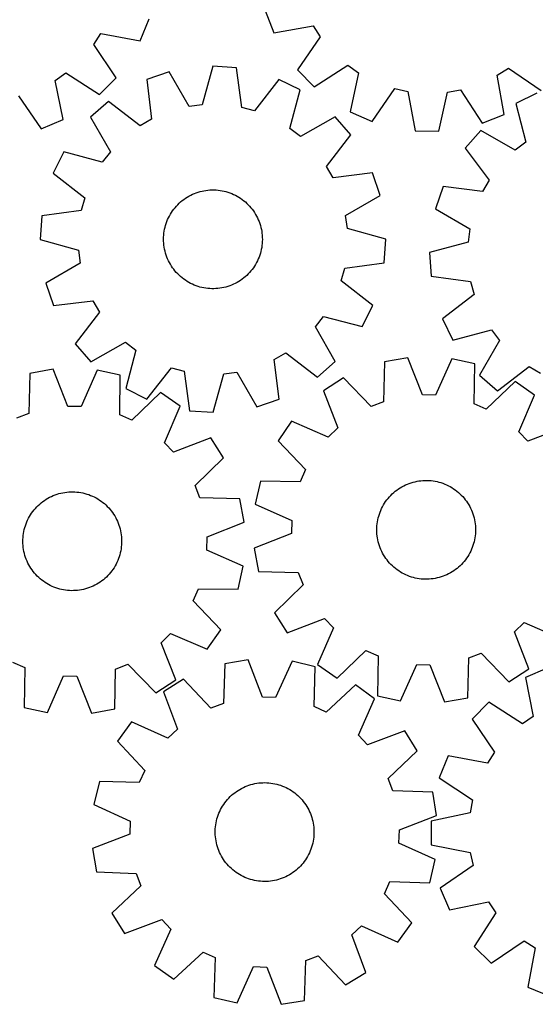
# Model space of a CAD drawing. Header units: millimetres. Extents: x 7 to 1243, y 7 to 1533.
# Tile 7 of 27: x 717 to 968, y 7 to 485. Entities that reach past the tile are written whole.
import ezdxf

# ---------------------------------------------------------------- set-up
doc = ezdxf.new("R2010")
doc.units = ezdxf.units.MM
doc.layers.add('CUT', color=7, linetype='CONTINUOUS', true_color=0x000000)

msp = doc.modelspace()

# ---------------------------------------------------------------- linework, layer by layer
at = {"layer": 'CUT'}
for p, q in [((836.686459, 489.013557), (840.921185, 478.28264)), ((775.941049, 474.337306), (780.255573, 485.036388)), ((840.921185, 478.28264), (859.997959, 481.676619)), ((859.997959, 481.676619), (863.479692, 476.271046)), ((753.368186, 472.493765), (756.890079, 477.87326)), ((756.890079, 477.87326), (775.941049, 474.337306)), ((863.479692, 476.271046), (852.500129, 460.305721)), ((764.228548, 456.447115), (753.368186, 472.493765)), ((790.053652, 459.231209), (779.120871, 455.54885)), ((799.759984, 442.461309), (790.053652, 459.231209)), ((811.260468, 461.972118), (806.136772, 443.285487)), ((822.770218, 461.19038), (811.260468, 461.972118)), ((825.320137, 441.98256), (822.770218, 461.19038)), ((852.500129, 460.305721), (860.51905, 452.012206)), ((860.51905, 452.012206), (876.844872, 462.4482)), ((876.844872, 462.4482), (882.130197, 458.786503)), ((949.488678, 457.652631), (954.894252, 461.134364)), ((954.894252, 461.134364), (970.859577, 450.154801)), ((734.587988, 455.1486), (739.900436, 458.770835)), ((738.480867, 436.167349), (734.587988, 455.1486)), ((739.900436, 458.770835), (756.148086, 448.21355)), ((756.148086, 448.21355), (764.228548, 456.447115)), ((779.120871, 455.54885), (781.538257, 436.323901)), ((843.411661, 455.607153), (831.52692, 440.303711)), ((853.746126, 450.48033), (843.411661, 455.607153)), ((882.130197, 458.786503), (878.09607, 439.834768)), ((952.882657, 438.575856), (949.488678, 457.652631)), ((848.751429, 431.758807), (853.746126, 450.48033)), ((888.678377, 435.241268), (899.767788, 451.13049)), ((899.767788, 451.13049), (906.052062, 449.77013)), ((906.052062, 449.77013), (909.577529, 430.717217)), ((921.112162, 430.52305), (925.2769, 449.446511)), ((925.2769, 449.446511), (931.6034, 450.594589)), ((931.6034, 450.594589), (942.151741, 434.34113)), ((716.893871, 447.624151), (727.864644, 431.652784)), ((760.577229, 444.901083), (751.885834, 437.315233)), ((775.962273, 433.122169), (760.577229, 444.901083)), ((968.815465, 448.939374), (958.462475, 443.850066)), ((806.136772, 443.285487), (799.759984, 442.461309)), ((831.52692, 440.303711), (825.320137, 441.98256)), ((878.09607, 439.834768), (888.678377, 435.241268)), ((958.462475, 443.850066), (963.38924, 425.110552)), ((727.864644, 431.652784), (738.480867, 436.167349)), ((751.885834, 437.315233), (761.476277, 420.47879)), ((781.538257, 436.323901), (775.962273, 433.122169)), ((870.679724, 437.422962), (853.843281, 427.832519)), ((878.265575, 428.731568), (870.679724, 437.422962)), ((942.151741, 434.34113), (952.882657, 438.575856)), ((853.843281, 427.832519), (848.751429, 431.758807)), ((909.577529, 430.717217), (921.112162, 430.52305)), ((941.481632, 430.854198), (933.86431, 422.190373)), ((958.283182, 421.202757), (941.481632, 430.854198)), ((866.48666, 413.346523), (878.265575, 428.731568)), ((933.86431, 422.190373), (945.587349, 406.76271)), ((963.38924, 425.110552), (958.283182, 421.202757)), ((738.828466, 420.381634), (733.701644, 410.04717)), ((757.549989, 415.386938), (738.828466, 420.381634)), ((761.476277, 420.47879), (757.549989, 415.386938)), ((869.688392, 407.770539), (866.48666, 413.346523)), ((733.701644, 410.04717), (749.005086, 398.162428)), ((888.913341, 410.187925), (869.688392, 407.770539)), ((892.5957, 399.255144), (888.913341, 410.187925)), ((945.587349, 406.76271), (942.365415, 401.198375)), ((806.01669, 401.375103), (806.975691, 401.57262)), ((806.975691, 401.57262), (807.94195, 401.730857)), ((807.94195, 401.730857), (808.913859, 401.84955)), ((808.913859, 401.84955), (809.8898, 401.928501)), ((809.8898, 401.928501), (810.86815, 401.967579)), ((810.86815, 401.967579), (811.847279, 401.96672)), ((811.847279, 401.96672), (812.825559, 401.925923)), ((812.825559, 401.925923), (813.80136, 401.845258)), ((813.80136, 401.845258), (814.773059, 401.724859)), ((814.773059, 401.724859), (815.739039, 401.564925)), ((815.739039, 401.564925), (816.697691, 401.365724)), ((923.14936, 403.685469), (919.427375, 392.766115)), ((942.365415, 401.198375), (923.14936, 403.685469)), ((749.005086, 398.162428), (747.326236, 391.955645)), ((796.389372, 396.749241), (797.167702, 397.343293)), ((797.167702, 397.343293), (797.969615, 397.905103)), ((797.969615, 397.905103), (798.793776, 398.433737)), ((798.793776, 398.433737), (799.638813, 398.928315)), ((799.638813, 398.928315), (800.50332, 399.388013)), ((800.50332, 399.388013), (801.385858, 399.812067)), ((801.385858, 399.812067), (802.284958, 400.19977)), ((802.284958, 400.19977), (803.199124, 400.550478)), ((803.199124, 400.550478), (804.126834, 400.863606)), ((804.126834, 400.863606), (805.066544, 401.138634)), ((805.066544, 401.138634), (806.01669, 401.375103)), ((816.697691, 401.365724), (817.64742, 401.127586)), ((817.64742, 401.127586), (818.586646, 400.850908)), ((818.586646, 400.850908), (819.513805, 400.536151)), ((819.513805, 400.536151), (820.427353, 400.183839)), ((820.427353, 400.183839), (821.325771, 399.794557)), ((821.325771, 399.794557), (822.207563, 399.368954)), ((822.207563, 399.368954), (823.071262, 398.907738)), ((823.071262, 398.907738), (823.915429, 398.411677)), ((823.915429, 398.411677), (824.73866, 397.881596)), ((824.73866, 397.881596), (825.539585, 397.318378)), ((825.539585, 397.318378), (826.316871, 396.722961)), ((875.825801, 389.548812), (892.5957, 399.255144)), ((791.704724, 391.777504), (792.284163, 392.566773)), ((792.284163, 392.566773), (792.895312, 393.331751)), ((792.895312, 393.331751), (793.537155, 394.071165)), ((793.537155, 394.071165), (794.208624, 394.783783)), ((794.208624, 394.783783), (794.908601, 395.46842)), ((794.908601, 395.46842), (795.63592, 396.123937)), ((795.63592, 396.123937), (796.389372, 396.749241)), ((826.316871, 396.722961), (827.069223, 396.096334)), ((827.069223, 396.096334), (827.79539, 395.439541)), ((827.79539, 395.439541), (828.494163, 394.753676)), ((828.494163, 394.753676), (829.164379, 394.039879)), ((829.164379, 394.039879), (829.804923, 393.29934)), ((829.804923, 393.29934), (830.414728, 392.533289)), ((830.414728, 392.533289), (830.992779, 391.743004)), ((919.427375, 392.766115), (936.161961, 382.999027)), ((728.118416, 389.405726), (727.336678, 377.895976)), ((747.326236, 391.955645), (728.118416, 389.405726)), ((788.944142, 386.607884), (789.315016, 387.514056)), ((789.315016, 387.514056), (789.722544, 388.404346)), ((789.722544, 388.404346), (790.166045, 389.277273)), ((790.166045, 389.277273), (790.644783, 390.131384)), ((790.644783, 390.131384), (791.157961, 390.965257)), ((791.157961, 390.965257), (791.704724, 391.777504)), ((830.992779, 391.743004), (831.538115, 390.929797)), ((831.538115, 390.929797), (832.049827, 390.095025)), ((832.049827, 390.095025), (832.527065, 389.240074)), ((832.527065, 389.240074), (832.969033, 388.36637)), ((832.969033, 388.36637), (833.374996, 387.475365)), ((833.374996, 387.475365), (833.744278, 386.568544)), ((876.649979, 383.172025), (875.825801, 389.548812)), ((787.658978, 381.892373), (787.838583, 382.854889)), ((787.838583, 382.854889), (788.057298, 383.809279)), ((788.057298, 383.809279), (788.314759, 384.753953)), ((788.314759, 384.753953), (788.610538, 385.687339)), ((788.610538, 385.687339), (788.944142, 386.607884)), ((833.744278, 386.568544), (834.076265, 385.647414)), ((834.076265, 385.647414), (834.370404, 384.71351)), ((834.370404, 384.71351), (834.626206, 383.768385)), ((834.626206, 383.768385), (834.843244, 382.813613)), ((834.843244, 382.813613), (835.021158, 381.850783)), ((895.336609, 378.048329), (876.649979, 383.172025)), ((936.161961, 382.999027), (935.314662, 376.62527)), ((727.336678, 377.895976), (746.023309, 372.77228)), ((787.336653, 377.993228), (787.357486, 378.972136)), ((787.355766, 377.014284), (787.336653, 377.993228)), ((787.357486, 378.972136), (787.418229, 379.94938)), ((787.418229, 379.94938), (787.518782, 380.923332)), ((787.518782, 380.923332), (787.658978, 381.892373)), ((835.021158, 381.850783), (835.159652, 380.881497)), ((835.159652, 380.881497), (835.258495, 379.907369)), ((835.258495, 379.907369), (835.317522, 378.93002)), ((835.336635, 377.951077), (835.315802, 376.972169)), ((835.317522, 378.93002), (835.336635, 377.951077)), ((894.554871, 366.538578), (895.336609, 378.048329)), ((787.414793, 376.036935), (787.355766, 377.014284)), ((787.513636, 375.062807), (787.414793, 376.036935)), ((787.65213, 374.093522), (787.513636, 375.062807)), ((787.830044, 373.130692), (787.65213, 374.093522)), ((788.047082, 372.17592), (787.830044, 373.130692)), ((834.834705, 373.089415), (834.61599, 372.135026)), ((835.01431, 374.051931), (834.834705, 373.089415)), ((835.154506, 375.020972), (835.01431, 374.051931)), ((835.255059, 375.994925), (835.154506, 375.020972)), ((835.315802, 376.972169), (835.255059, 375.994925)), ((935.314662, 376.62527), (916.609572, 371.56938)), ((746.023309, 372.77228), (746.847487, 366.395493)), ((788.302884, 371.230795), (788.047082, 372.17592)), ((788.597023, 370.296891), (788.302884, 371.230795)), ((788.92901, 369.375761), (788.597023, 370.296891)), ((789.298292, 368.468939), (788.92901, 369.375761)), ((789.704255, 367.577935), (789.298292, 368.468939)), ((833.358271, 368.430249), (832.950744, 367.539959)), ((833.729146, 369.336421), (833.358271, 368.430249)), ((834.06275, 370.256966), (833.729146, 369.336421)), ((834.358529, 371.190352), (834.06275, 370.256966)), ((834.61599, 372.135026), (834.358529, 371.190352)), ((916.609572, 371.56938), (917.349561, 360.05687)), ((746.847487, 366.395493), (730.077588, 356.68916)), ((790.146223, 366.70423), (789.704255, 367.577935)), ((790.62346, 365.84928), (790.146223, 366.70423)), ((791.135173, 365.014507), (790.62346, 365.84928)), ((791.680509, 364.201301), (791.135173, 365.014507)), ((792.25856, 363.411015), (791.680509, 364.201301)), ((792.868365, 362.644965), (792.25856, 363.411015)), ((830.389125, 363.377532), (829.777976, 362.612554)), ((830.968564, 364.166801), (830.389125, 363.377532)), ((831.515327, 364.979048), (830.968564, 364.166801)), ((832.028504, 365.812921), (831.515327, 364.979048)), ((832.507243, 366.667032), (832.028504, 365.812921)), ((832.950744, 367.539959), (832.507243, 366.667032)), ((873.668202, 357.781877), (875.347052, 363.98866)), ((875.347052, 363.98866), (894.554871, 366.538578)), ((793.508909, 361.904425), (792.868365, 362.644965)), ((794.179125, 361.190629), (793.508909, 361.904425)), ((794.877898, 360.504764), (794.179125, 361.190629)), ((795.604065, 359.847971), (794.877898, 360.504764)), ((796.356417, 359.221344), (795.604065, 359.847971)), ((797.133703, 358.625926), (796.356417, 359.221344)), ((797.934628, 358.062708), (797.133703, 358.625926)), ((825.505586, 358.601012), (824.703673, 358.039202)), ((826.283916, 359.195064), (825.505586, 358.601012)), ((827.037368, 359.820368), (826.283916, 359.195064)), ((827.764687, 360.475885), (827.037368, 359.820368)), ((828.464664, 361.160522), (827.764687, 360.475885)), ((829.136133, 361.87314), (828.464664, 361.160522)), ((829.777976, 362.612554), (829.136133, 361.87314)), ((917.349561, 360.05687), (936.548007, 357.437306)), ((730.077588, 356.68916), (733.759947, 345.756379)), ((798.757859, 357.532628), (797.934628, 358.062708)), ((799.602026, 357.036567), (798.757859, 357.532628)), ((800.465725, 356.575351), (799.602026, 357.036567)), ((801.347517, 356.149748), (800.465725, 356.575351)), ((802.245935, 355.760466), (801.347517, 356.149748)), ((803.159483, 355.408154), (802.245935, 355.760466)), ((804.086642, 355.093396), (803.159483, 355.408154)), ((805.025868, 354.816719), (804.086642, 355.093396)), ((805.975597, 354.578581), (805.025868, 354.816719)), ((806.934249, 354.37938), (805.975597, 354.578581)), ((807.900228, 354.219446), (806.934249, 354.37938)), ((808.871928, 354.099047), (807.900228, 354.219446)), ((809.847729, 354.018382), (808.871928, 354.099047)), ((810.826008, 353.977585), (809.847729, 354.018382)), ((811.805138, 353.976725), (810.826008, 353.977585)), ((812.783487, 354.015804), (811.805138, 353.976725)), ((813.759429, 354.094755), (812.783487, 354.015804)), ((814.731338, 354.213448), (813.759429, 354.094755)), ((815.697597, 354.371684), (814.731338, 354.213448)), ((816.656598, 354.569202), (815.697597, 354.371684)), ((817.606743, 354.805671), (816.656598, 354.569202)), ((818.546454, 355.080699), (817.606743, 354.805671)), ((819.474164, 355.393827), (818.546454, 355.080699)), ((820.388329, 355.744535), (819.474164, 355.393827)), ((821.28743, 356.132238), (820.388329, 355.744535)), ((822.169968, 356.556292), (821.28743, 356.132238)), ((823.034475, 357.01599), (822.169968, 356.556292)), ((823.879512, 357.510568), (823.034475, 357.01599)), ((824.703673, 358.039202), (823.879512, 357.510568)), ((888.971644, 345.897135), (873.668202, 357.781877)), ((936.548007, 357.437306), (938.204335, 351.224475)), ((938.204335, 351.224475), (922.85789, 339.395313)), ((733.759947, 345.756379), (752.984896, 348.173766)), ((752.984896, 348.173766), (756.186628, 342.597781)), ((883.844822, 335.562671), (888.971644, 345.897135)), ((756.186628, 342.597781), (744.407713, 327.212737)), ((861.197011, 335.465515), (865.123299, 340.557367)), ((865.123299, 340.557367), (883.844822, 335.562671)), ((870.787454, 318.629072), (861.197011, 335.465515)), ((922.85789, 339.395313), (927.947199, 329.042323)), ((927.947199, 329.042323), (946.686713, 333.969088)), ((946.686713, 333.969088), (950.594508, 328.86303)), ((744.407713, 327.212737), (751.993564, 318.521342)), ((751.993564, 318.521342), (768.830007, 328.111785)), ((768.830007, 328.111785), (773.921858, 324.185498)), ((950.594508, 328.86303), (940.943066, 312.06148)), ((773.921858, 324.185498), (768.927162, 305.463975)), ((841.135031, 319.620404), (846.711015, 322.822136)), ((846.711015, 322.822136), (862.096059, 311.043222)), ((905.996689, 320.440091), (894.637576, 318.426131)), ((913.098639, 302.412203), (905.996689, 320.440091)), ((779.261627, 300.337152), (791.146368, 315.640594)), ((791.146368, 315.640594), (797.353151, 313.961744)), ((843.552417, 300.395455), (841.135031, 319.620404)), ((862.096059, 311.043222), (870.787454, 318.629072)), ((894.637576, 318.426131), (894.166343, 299.055526)), ((927.375239, 319.993769), (919.527066, 302.277997)), ((938.640399, 317.507481), (927.375239, 319.993769)), ((938.302772, 298.134086), (938.640399, 317.507481)), ((949.606892, 304.444158), (965.034554, 316.167197)), ((965.034554, 316.167197), (970.59889, 312.945263)), ((722.290122, 312.797177), (721.90411, 293.424686)), ((733.640264, 314.86109), (722.290122, 312.797177)), ((740.821455, 296.86462), (733.640264, 314.86109)), ((755.020571, 314.508823), (747.250411, 296.758695)), ((766.29656, 312.072117), (755.020571, 314.508823)), ((766.044165, 292.697425), (766.29656, 312.072117)), ((797.353151, 313.961744), (799.90307, 294.753925)), ((811.41282, 293.972187), (816.536516, 312.658817)), ((816.536516, 312.658817), (822.913304, 313.482996)), ((822.913304, 313.482996), (832.619636, 296.713096)), ((940.943066, 312.06148), (949.606892, 304.444158)), ((874.715572, 310.657261), (864.991829, 304.449661)), ((888.175892, 296.719464), (874.715572, 310.657261)), ((958.220804, 308.913917), (944.190506, 295.550043)), ((967.676994, 302.305896), (958.220804, 308.913917)), ((768.927162, 305.463975), (779.261627, 300.337152)), ((785.914581, 303.564776), (771.94321, 290.139308)), ((795.39975, 296.99842), (785.914581, 303.564776)), ((864.991829, 304.449661), (871.969276, 286.373222)), ((919.527066, 302.277997), (913.098639, 302.412203)), ((959.95119, 284.536418), (967.676994, 302.305896)), ((747.250411, 296.758695), (740.821455, 296.86462)), ((787.752194, 279.195125), (795.39975, 296.99842)), ((832.619636, 296.713096), (843.552417, 300.395455)), ((894.166343, 299.055526), (888.175892, 296.719464)), ((944.190506, 295.550043), (938.302772, 298.134086)), ((721.90411, 293.424686), (715.923994, 291.062293)), ((771.94321, 290.139308), (766.044165, 292.697425)), ((799.90307, 294.753925), (811.41282, 293.972187)), ((849.559315, 289.64834), (842.951294, 280.19215)), ((867.328793, 281.922536), (849.559315, 289.64834)), ((982.478315, 286.873382), (964.401876, 279.895935)), ((871.969276, 286.373222), (867.328793, 281.922536)), ((964.401876, 279.895935), (959.95119, 284.536418)), ((792.223252, 274.574267), (787.752194, 279.195125)), ((810.26882, 281.63117), (792.223252, 274.574267)), ((816.519138, 271.93483), (810.26882, 281.63117)), ((842.951294, 280.19215), (856.315168, 266.161851)), ((802.640691, 258.413324), (816.519138, 271.93483)), ((856.315168, 266.161851), (853.731124, 260.274118)), ((805.003084, 252.433208), (802.640691, 258.413324)), ((834.35773, 260.611745), (831.871442, 249.346585)), ((853.731124, 260.274118), (834.35773, 260.611745)), ((903.173912, 257.832292), (904.036763, 258.295093)), ((904.036763, 258.295093), (904.917772, 258.722313)), ((904.917772, 258.722313), (905.815474, 259.113243)), ((905.815474, 259.113243), (906.728374, 259.467232)), ((906.728374, 259.467232), (907.654954, 259.78369)), ((907.654954, 259.78369), (908.59367, 260.062091)), ((908.59367, 260.062091), (909.542961, 260.301971)), ((909.542961, 260.301971), (910.501246, 260.502932)), ((910.501246, 260.502932), (911.46693, 260.664638)), ((911.46693, 260.664638), (912.438406, 260.78682)), ((912.438406, 260.78682), (913.414058, 260.869276)), ((913.414058, 260.869276), (914.392261, 260.911868)), ((914.392261, 260.911868), (915.371387, 260.914525)), ((915.371387, 260.914525), (916.349807, 260.877242)), ((916.349807, 260.877242), (917.325892, 260.800082)), ((917.325892, 260.800082), (918.298017, 260.683173)), ((918.298017, 260.683173), (919.264565, 260.52671)), ((919.264565, 260.52671), (920.223926, 260.330953)), ((920.223926, 260.330953), (921.174505, 260.096228)), ((921.174505, 260.096228), (922.114718, 259.822925)), ((922.114718, 259.822925), (923.043001, 259.5115)), ((923.043001, 259.5115), (923.957809, 259.162471)), ((923.957809, 259.162471), (924.857619, 258.776418)), ((924.857619, 258.776418), (925.740934, 258.353985)), ((925.740934, 258.353985), (926.606284, 257.895874)), ((732.832872, 253.139163), (733.728846, 253.534038)), ((733.728846, 253.534038), (734.64018, 253.89204)), ((734.64018, 253.89204), (735.565358, 254.212571)), ((735.565358, 254.212571), (736.502841, 254.495099)), ((736.502841, 254.495099), (737.451067, 254.739153)), ((737.451067, 254.739153), (738.408458, 254.944327)), ((738.408458, 254.944327), (739.373422, 255.11028)), ((739.373422, 255.11028), (740.344351, 255.236735)), ((740.344351, 255.236735), (741.319631, 255.323483)), ((741.319631, 255.323483), (742.297637, 255.370377)), ((742.297637, 255.370377), (743.276742, 255.377341)), ((743.276742, 255.377341), (744.255316, 255.344364)), ((744.255316, 255.344364), (745.231731, 255.271498)), ((745.231731, 255.271498), (746.204361, 255.158867)), ((746.204361, 255.158867), (747.171588, 255.006658)), ((747.171588, 255.006658), (748.131801, 254.815123)), ((748.131801, 254.815123), (749.083403, 254.584582)), ((749.083403, 254.584582), (750.024809, 254.315419)), ((750.024809, 254.315419), (750.954454, 254.00808)), ((750.954454, 254.00808), (751.870788, 253.663079)), ((751.870788, 253.663079), (752.772288, 253.280989)), ((897.089738, 252.953259), (897.758643, 253.668285)), ((897.758643, 253.668285), (898.456157, 254.355431)), ((898.456157, 254.355431), (899.181117, 255.013556)), ((899.181117, 255.013556), (899.932318, 255.641562)), ((899.932318, 255.641562), (900.70851, 256.238405)), ((900.70851, 256.238405), (901.508399, 256.803092)), ((901.508399, 256.803092), (902.330656, 257.334683)), ((902.330656, 257.334683), (903.173912, 257.832292)), ((926.606284, 257.895874), (927.452227, 257.402848)), ((927.452227, 257.402848), (928.277357, 256.875728)), ((928.277357, 256.875728), (929.080299, 256.31539)), ((929.080299, 256.31539), (929.859718, 255.722768)), ((929.859718, 255.722768), (930.614316, 255.098847)), ((930.614316, 255.098847), (931.342838, 254.444667)), ((931.342838, 254.444667), (932.04407, 253.761315)), ((932.04407, 253.761315), (932.716845, 253.049931)), ((725.696047, 248.053688), (726.39053, 248.743897)), ((726.39053, 248.743897), (727.112588, 249.405204)), ((727.112588, 249.405204), (727.861019, 250.036509)), ((727.861019, 250.036509), (728.634578, 250.636761)), ((728.634578, 250.636761), (729.431976, 251.204962)), ((729.431976, 251.204962), (730.251886, 251.740165)), ((730.251886, 251.740165), (731.092944, 252.241479)), ((731.092944, 252.241479), (731.953751, 252.708071)), ((731.953751, 252.708071), (732.832872, 253.139163)), ((752.772288, 253.280989), (753.657453, 252.862445)), ((753.657453, 252.862445), (754.524809, 252.408146)), ((754.524809, 252.408146), (755.372914, 251.918846)), ((755.372914, 251.918846), (756.200355, 251.395361)), ((756.200355, 251.395361), (757.005754, 250.838561)), ((757.005754, 250.838561), (757.787773, 250.249373)), ((757.787773, 250.249373), (758.545109, 249.628778)), ((758.545109, 249.628778), (759.276501, 248.977809)), ((759.276501, 248.977809), (759.980732, 248.297549)), ((824.375575, 252.047196), (805.003084, 252.433208)), ((826.439487, 240.697053), (824.375575, 252.047196)), ((831.871442, 249.346585), (849.587214, 241.498412)), ((893.735868, 248.147291), (894.211535, 249.003116)), ((894.211535, 249.003116), (894.721715, 249.838826)), ((894.721715, 249.838826), (895.265557, 250.653032)), ((895.265557, 250.653032), (895.842157, 251.444377)), ((895.842157, 251.444377), (896.450555, 252.211545)), ((896.450555, 252.211545), (897.089738, 252.953259)), ((932.716845, 253.049931), (933.360044, 252.311696)), ((933.360044, 252.311696), (933.972597, 251.547841)), ((933.972597, 251.547841), (934.553483, 250.759636)), ((934.553483, 250.759636), (935.101735, 249.948394)), ((935.101735, 249.948394), (935.616443, 249.115465)), ((935.616443, 249.115465), (936.096747, 248.262234)), ((722.169496, 243.37296), (722.675994, 244.210906)), ((722.675994, 244.210906), (723.216249, 245.027497)), ((723.216249, 245.027497), (723.789362, 245.821371)), ((723.789362, 245.821371), (724.39438, 246.591208)), ((724.39438, 246.591208), (725.030294, 247.335727)), ((725.030294, 247.335727), (725.696047, 248.053688)), ((759.980732, 248.297549), (760.656631, 247.589131)), ((760.656631, 247.589131), (761.303071, 246.853734)), ((761.303071, 246.853734), (761.918978, 246.092581)), ((761.918978, 246.092581), (762.503326, 245.306939)), ((762.503326, 245.306939), (763.055142, 244.498117)), ((763.055142, 244.498117), (763.573509, 243.667459)), ((891.900839, 243.617351), (892.193264, 244.551793)), ((892.193264, 244.551793), (892.52356, 245.473531)), ((892.52356, 245.473531), (892.891177, 246.381029)), ((892.891177, 246.381029), (893.295504, 247.272777)), ((893.295504, 247.272777), (893.735868, 248.147291)), ((936.096747, 248.262234), (936.54185, 247.390122)), ((936.54185, 247.390122), (936.951011, 246.500582)), ((936.951011, 246.500582), (937.323548, 245.595092)), ((937.323548, 245.595092), (937.658841, 244.675161)), ((937.658841, 244.675161), (937.956332, 243.742319)), ((720.170827, 238.912801), (720.497065, 239.835983)), ((720.497065, 239.835983), (720.860686, 240.745089)), ((720.860686, 240.745089), (721.261086, 241.638608)), ((721.261086, 241.638608), (721.697598, 242.515051)), ((721.697598, 242.515051), (722.169496, 243.37296)), ((763.573509, 243.667459), (764.057563, 242.81635)), ((764.057563, 242.81635), (764.506498, 241.946205)), ((764.506498, 241.946205), (764.919568, 241.058473)), ((764.919568, 241.058473), (765.296084, 240.154631)), ((765.296084, 240.154631), (765.635421, 239.236183)), ((765.635421, 239.236183), (765.937014, 238.304659)), ((808.443018, 233.515862), (826.439487, 240.697053)), ((849.587214, 241.498412), (849.453008, 235.069985)), ((891.021571, 238.809589), (891.118625, 239.783896)), ((891.118625, 239.783896), (891.25534, 240.753435)), ((891.25534, 240.753435), (891.431486, 241.71659)), ((891.431486, 241.71659), (891.646772, 242.671758)), ((891.646772, 242.671758), (891.900839, 243.617351)), ((937.956332, 243.742319), (938.215527, 242.798119)), ((938.215527, 242.798119), (938.435993, 241.844133)), ((938.435993, 241.844133), (938.617364, 240.881948)), ((938.617364, 240.881948), (938.759338, 239.913166)), ((938.759338, 239.913166), (938.861678, 238.939399)), ((719.117174, 234.140223), (719.249622, 235.110353)), ((719.249622, 235.110353), (719.42153, 236.074274)), ((719.42153, 236.074274), (719.632612, 237.03038)), ((719.632612, 237.03038), (719.882516, 237.977081)), ((719.882516, 237.977081), (720.170827, 238.912801)), ((765.937014, 238.304659), (766.20036, 237.361609)), ((766.20036, 237.361609), (766.425021, 236.408602)), ((766.425021, 236.408602), (766.610623, 235.447224)), ((766.610623, 235.447224), (766.756857, 234.479076)), ((766.756857, 234.479076), (766.863481, 233.505769)), ((849.453008, 235.069985), (831.42512, 227.968035)), ((890.947021, 236.853156), (890.964337, 237.832133)), ((890.96965, 235.874288), (890.947021, 236.853156)), ((890.964337, 237.832133), (891.021571, 238.809589)), ((891.032187, 234.897158), (890.96965, 235.874288)), ((891.134527, 233.923391), (891.032187, 234.897158)), ((938.872294, 235.026968), (938.77524, 234.05266)), ((938.861678, 238.939399), (938.924215, 237.962268)), ((938.929528, 236.004423), (938.872294, 235.026968)), ((938.924215, 237.962268), (938.946844, 236.9834)), ((938.946844, 236.9834), (938.929528, 236.004423)), ((718.958465, 231.208756), (718.971474, 232.1878)), ((718.9854, 230.229997), (718.958465, 231.208756)), ((718.971474, 232.1878), (719.024407, 233.165498)), ((719.052235, 229.253151), (718.9854, 230.229997)), ((719.024407, 233.165498), (719.117174, 234.140223)), ((766.891309, 229.593422), (766.798541, 228.618697)), ((766.863481, 233.505769), (766.930316, 232.528923)), ((766.944241, 230.57112), (766.891309, 229.593422)), ((766.930316, 232.528923), (766.957251, 231.550164)), ((766.957251, 231.550164), (766.944241, 230.57112)), ((808.337093, 227.086907), (808.443018, 233.515862)), ((891.276501, 232.954609), (891.134527, 233.923391)), ((891.457872, 231.992424), (891.276501, 232.954609)), ((891.678338, 231.038438), (891.457872, 231.992424)), ((891.937533, 230.094238), (891.678338, 231.038438)), ((892.235024, 229.161396), (891.937533, 230.094238)), ((937.993026, 230.219206), (937.700601, 229.284763)), ((938.247093, 231.164798), (937.993026, 230.219206)), ((938.462379, 232.119967), (938.247093, 231.164798)), ((938.638525, 233.083122), (938.462379, 232.119967)), ((938.77524, 234.05266), (938.638525, 233.083122)), ((719.158858, 228.279844), (719.052235, 229.253151)), ((719.305093, 227.311696), (719.158858, 228.279844)), ((719.490695, 226.350318), (719.305093, 227.311696)), ((719.715356, 225.397311), (719.490695, 226.350318)), ((719.978702, 224.454261), (719.715356, 225.397311)), ((766.033199, 224.781839), (765.744888, 223.846119)), ((766.283104, 225.72854), (766.033199, 224.781839)), ((766.494185, 226.684646), (766.283104, 225.72854)), ((766.666093, 227.648567), (766.494185, 226.684646)), ((766.798541, 228.618697), (766.666093, 227.648567)), ((826.08722, 219.316747), (808.337093, 227.086907)), ((831.42512, 227.968035), (833.43908, 216.608922)), ((892.570317, 228.241465), (892.235024, 229.161396)), ((892.942854, 227.335975), (892.570317, 228.241465)), ((893.352015, 226.446434), (892.942854, 227.335975)), ((893.797118, 225.574323), (893.352015, 226.446434)), ((894.277422, 224.721092), (893.797118, 225.574323)), ((894.79213, 223.888162), (894.277422, 224.721092)), ((935.68233, 224.833441), (935.172151, 223.99773)), ((936.157997, 225.689265), (935.68233, 224.833441)), ((936.598361, 226.56378), (936.157997, 225.689265)), ((937.002688, 227.455528), (936.598361, 226.56378)), ((937.370305, 228.363026), (937.002688, 227.455528)), ((937.700601, 229.284763), (937.370305, 228.363026)), ((720.280294, 223.522737), (719.978702, 224.454261)), ((720.619631, 222.604289), (720.280294, 223.522737)), ((720.996148, 221.700447), (720.619631, 222.604289)), ((721.409217, 220.812715), (720.996148, 221.700447)), ((721.858153, 219.94257), (721.409217, 220.812715)), ((722.342206, 219.091461), (721.858153, 219.94257)), ((764.218117, 220.243869), (763.746219, 219.385961)), ((764.654629, 221.120312), (764.218117, 220.243869)), ((765.055029, 222.013831), (764.654629, 221.120312)), ((765.418651, 222.922937), (765.055029, 222.013831)), ((765.744888, 223.846119), (765.418651, 222.922937)), ((895.340382, 223.07692), (894.79213, 223.888162)), ((895.921268, 222.288716), (895.340382, 223.07692)), ((896.533821, 221.52486), (895.921268, 222.288716)), ((897.17702, 220.786626), (896.533821, 221.52486)), ((897.849795, 220.075241), (897.17702, 220.786626)), ((898.551027, 219.39189), (897.849795, 220.075241)), ((932.135222, 220.168272), (931.437709, 219.481125)), ((932.804127, 220.883297), (932.135222, 220.168272)), ((933.44331, 221.625011), (932.804127, 220.883297)), ((934.051708, 222.392179), (933.44331, 221.625011)), ((934.628308, 223.183525), (934.051708, 222.392179)), ((935.172151, 223.99773), (934.628308, 223.183525)), ((722.860573, 218.260804), (722.342206, 219.091461)), ((723.412389, 217.451981), (722.860573, 218.260804)), ((723.996737, 216.66634), (723.412389, 217.451981)), ((724.612644, 215.905187), (723.996737, 216.66634)), ((725.259085, 215.169789), (724.612644, 215.905187)), ((725.934983, 214.461371), (725.259085, 215.169789)), ((760.885421, 215.423193), (760.219669, 214.705232)), ((761.521336, 216.167712), (760.885421, 215.423193)), ((762.126353, 216.937549), (761.521336, 216.167712)), ((762.699466, 217.731424), (762.126353, 216.937549)), ((763.239721, 218.548014), (762.699466, 217.731424)), ((763.746219, 219.385961), (763.239721, 218.548014)), ((823.650515, 208.040757), (826.08722, 219.316747)), ((833.43908, 216.608922), (852.809685, 216.137689)), ((852.809685, 216.137689), (855.145747, 210.147238)), ((899.279549, 218.73771), (898.551027, 219.39189)), ((900.034147, 218.113789), (899.279549, 218.73771)), ((900.813566, 217.521167), (900.034147, 218.113789)), ((901.616508, 216.960829), (900.813566, 217.521167)), ((902.441638, 216.433708), (901.616508, 216.960829)), ((903.287581, 215.940682), (902.441638, 216.433708)), ((904.152931, 215.482571), (903.287581, 215.940682)), ((905.036246, 215.060138), (904.152931, 215.482571)), ((925.857103, 215.541464), (924.976093, 215.114243)), ((926.719953, 216.004264), (925.857103, 215.541464)), ((927.563209, 216.501874), (926.719953, 216.004264)), ((928.385466, 217.033464), (927.563209, 216.501874)), ((929.185356, 217.598151), (928.385466, 217.033464)), ((929.961547, 218.194995), (929.185356, 217.598151)), ((930.712748, 218.823001), (929.961547, 218.194995)), ((931.437709, 219.481125), (930.712748, 218.823001)), ((726.639215, 213.781111), (725.934983, 214.461371)), ((727.370607, 213.130142), (726.639215, 213.781111)), ((728.127942, 212.509547), (727.370607, 213.130142)), ((728.909961, 211.920359), (728.127942, 212.509547)), ((729.715361, 211.363559), (728.909961, 211.920359)), ((730.542802, 210.840074), (729.715361, 211.363559)), ((731.390906, 210.350774), (730.542802, 210.840074)), ((732.258262, 209.896475), (731.390906, 210.350774)), ((754.822771, 210.517441), (753.961965, 210.05085)), ((755.663829, 211.018756), (754.822771, 210.517441)), ((756.48374, 211.553958), (755.663829, 211.018756)), ((757.281138, 212.122159), (756.48374, 211.553958)), ((758.054696, 212.722411), (757.281138, 212.122159)), ((758.803127, 213.353716), (758.054696, 212.722411)), ((759.525185, 214.015023), (758.803127, 213.353716)), ((760.219669, 214.705232), (759.525185, 214.015023)), ((905.936056, 214.674086), (905.036246, 215.060138)), ((906.850864, 214.325056), (905.936056, 214.674086)), ((907.779147, 214.013631), (906.850864, 214.325056)), ((908.71936, 213.740329), (907.779147, 214.013631)), ((909.669939, 213.505604), (908.71936, 213.740329)), ((910.6293, 213.309846), (909.669939, 213.505604)), ((911.595848, 213.153383), (910.6293, 213.309846)), ((912.567973, 213.036474), (911.595848, 213.153383)), ((913.544058, 212.959315), (912.567973, 213.036474)), ((914.522478, 212.922032), (913.544058, 212.959315)), ((915.501604, 212.924689), (914.522478, 212.922032)), ((916.479807, 212.96728), (915.501604, 212.924689)), ((917.455459, 213.049736), (916.479807, 212.96728)), ((918.426935, 213.171919), (917.455459, 213.049736)), ((919.392619, 213.333625), (918.426935, 213.171919)), ((920.350904, 213.534585), (919.392619, 213.333625)), ((921.300195, 213.774466), (920.350904, 213.534585)), ((922.238911, 214.052867), (921.300195, 213.774466)), ((923.165491, 214.369325), (922.238911, 214.052867)), ((924.078391, 214.723313), (923.165491, 214.369325)), ((924.976093, 215.114243), (924.078391, 214.723313)), ((733.143427, 209.477932), (732.258262, 209.896475)), ((734.044927, 209.095841), (733.143427, 209.477932)), ((734.961262, 208.75084), (734.044927, 209.095841)), ((735.890906, 208.443502), (734.961262, 208.75084)), ((736.832312, 208.174338), (735.890906, 208.443502)), ((737.783914, 207.943797), (736.832312, 208.174338)), ((738.744127, 207.752262), (737.783914, 207.943797)), ((739.711354, 207.600053), (738.744127, 207.752262)), ((740.683984, 207.487422), (739.711354, 207.600053)), ((741.660399, 207.414557), (740.683984, 207.487422)), ((742.638973, 207.381579), (741.660399, 207.414557)), ((743.618078, 207.388543), (742.638973, 207.381579)), ((744.596084, 207.435438), (743.618078, 207.388543)), ((745.571364, 207.522185), (744.596084, 207.435438)), ((746.542294, 207.64864), (745.571364, 207.522185)), ((747.507257, 207.814593), (746.542294, 207.64864)), ((748.464649, 208.019767), (747.507257, 207.814593)), ((749.412875, 208.263821), (748.464649, 208.019767)), ((750.350357, 208.546349), (749.412875, 208.263821)), ((751.275535, 208.866881), (750.350357, 208.546349)), ((752.18687, 209.224882), (751.275535, 208.866881)), ((753.082843, 209.619757), (752.18687, 209.224882)), ((753.961965, 210.05085), (753.082843, 209.619757)), ((801.717706, 202.394108), (804.275822, 208.293153)), ((804.275822, 208.293153), (823.650515, 208.040757)), ((855.145747, 210.147238), (841.20795, 196.686917)), ((815.143174, 188.422736), (801.717706, 202.394108)), ((841.20795, 196.686917), (847.41555, 186.963175)), ((847.41555, 186.963175), (865.491989, 193.940622)), ((865.491989, 193.940622), (869.942675, 189.300139)), ((957.924589, 187.463335), (962.565072, 191.914021)), ((962.565072, 191.914021), (980.33455, 184.188216)), ((786.152665, 182.114066), (790.773523, 186.585124)), ((790.773523, 186.585124), (808.576817, 178.937567)), ((808.576817, 178.937567), (815.143174, 188.422736)), ((869.942675, 189.300139), (862.216871, 171.53066)), ((964.902036, 169.386896), (957.924589, 187.463335)), ((793.209567, 164.068498), (786.152665, 182.114066)), ((871.673061, 164.922639), (885.703359, 178.286514)), ((885.703359, 178.286514), (891.591093, 175.70247)), ((935.727522, 174.781031), (941.717973, 177.117093)), ((941.717973, 177.117093), (955.178293, 163.179295)), ((713.972505, 172.619612), (719.87155, 170.061495)), ((828.454208, 173.795401), (817.072416, 171.91384)), ((835.345766, 155.686043), (828.454208, 173.795401)), ((849.826112, 173.100185), (841.772195, 155.476995)), ((861.061559, 170.482898), (849.826112, 173.100185)), ((891.591093, 175.70247), (891.253466, 156.329075)), ((935.256289, 155.410426), (935.727522, 174.781031)), ((719.87155, 170.061495), (719.619155, 150.686803)), ((763.625594, 149.961743), (764.011606, 169.334234)), ((764.011606, 169.334234), (769.991722, 171.696627)), ((769.991722, 171.696627), (783.513228, 157.81818)), ((817.072416, 171.91384), (816.375669, 152.550034)), ((860.498377, 151.114748), (861.061559, 170.482898)), ((862.216871, 171.53066), (871.673061, 164.922639)), ((902.518626, 153.842787), (910.366799, 171.55856)), ((910.366799, 171.55856), (916.795226, 171.424353)), ((916.795226, 171.424353), (923.897176, 153.396466)), ((955.178293, 163.179295), (964.902036, 169.386896)), ((973.787785, 169.787444), (963.164466, 165.289603)), ((730.895144, 148.250097), (738.665304, 166.000225)), ((738.665304, 166.000225), (745.09426, 165.8943)), ((745.09426, 165.8943), (752.275451, 147.897831)), ((783.513228, 157.81818), (793.209567, 164.068498)), ((797.061303, 164.377462), (787.265941, 158.283503)), ((810.358424, 150.283882), (797.061303, 164.377462)), ((963.164466, 165.289603), (967.027451, 146.302244)), ((787.265941, 158.283503), (794.032439, 140.127046)), ((880.540576, 161.661929), (866.355624, 148.462325)), ((889.919184, 154.944251), (880.540576, 161.661929)), ((841.772195, 155.476995), (835.345766, 155.686043)), ((881.987001, 137.265934), (889.919184, 154.944251)), ((891.253466, 156.329075), (902.518626, 153.842787)), ((923.897176, 153.396466), (935.256289, 155.410426)), ((945.4783, 153.271237), (937.384883, 145.050405)), ((961.709306, 142.68838), (945.4783, 153.271237)), ((719.619155, 150.686803), (730.895144, 148.250097)), ((752.275451, 147.897831), (763.625594, 149.961743)), ((816.375669, 152.550034), (810.358424, 150.283882)), ((866.355624, 148.462325), (860.498377, 151.114748)), ((771.662131, 143.662876), (764.944453, 134.284269)), ((789.340448, 135.730694), (771.662131, 143.662876)), ((937.384883, 145.050405), (948.219963, 128.986674)), ((967.027451, 146.302244), (961.709306, 142.68838)), ((794.032439, 140.127046), (789.340448, 135.730694)), ((904.53981, 139.340441), (886.383353, 132.573943)), ((910.633769, 129.545078), (904.53981, 139.340441)), ((764.944453, 134.284269), (778.144057, 120.099317)), ((886.383353, 132.573943), (881.987001, 137.265934)), ((896.540189, 116.247958), (910.633769, 129.545078)), ((925.644225, 127.17868), (921.312859, 116.486405)), ((944.689603, 123.612732), (925.644225, 127.17868)), ((948.219963, 128.986674), (944.689603, 123.612732)), ((778.144057, 120.099317), (775.491634, 114.24207)), ((756.123484, 114.805252), (753.506196, 103.569805)), ((775.491634, 114.24207), (756.123484, 114.805252)), ((898.806342, 110.230712), (896.540189, 116.247958)), ((921.312859, 116.486405), (937.470491, 105.791858)), ((822.718586, 109.871744), (823.533399, 110.414676)), ((823.533399, 110.414676), (824.369679, 110.923922)), ((824.369679, 110.923922), (825.226034, 111.398633)), ((825.226034, 111.398633), (826.10104, 111.838019)), ((826.10104, 111.838019), (826.993239, 112.24135)), ((826.993239, 112.24135), (827.901147, 112.607953)), ((827.901147, 112.607953), (828.823253, 112.937219)), ((828.823253, 112.937219), (829.758021, 113.2286)), ((829.758021, 113.2286), (830.703897, 113.48161)), ((830.703897, 113.48161), (831.659306, 113.695829)), ((831.659306, 113.695829), (832.622657, 113.8709)), ((832.622657, 113.8709), (833.592347, 114.006531)), ((833.592347, 114.006531), (834.566763, 114.102497)), ((834.566763, 114.102497), (835.544282, 114.158638)), ((835.544282, 114.158638), (836.523277, 114.174861)), ((836.523277, 114.174861), (837.502119, 114.151139)), ((837.502119, 114.151139), (838.47918, 114.08751)), ((838.47918, 114.08751), (839.452831, 113.984082)), ((839.452831, 113.984082), (840.421454, 113.841026)), ((840.421454, 113.841026), (841.383436, 113.65858)), ((841.383436, 113.65858), (842.337175, 113.437048)), ((842.337175, 113.437048), (843.281085, 113.176799)), ((843.281085, 113.176799), (844.213594, 112.878266)), ((844.213594, 112.878266), (845.13315, 112.541945)), ((845.13315, 112.541945), (846.038223, 112.168397)), ((846.038223, 112.168397), (846.927306, 111.758243)), ((846.927306, 111.758243), (847.79892, 111.312166)), ((847.79892, 111.312166), (848.651613, 110.830909)), ((848.651613, 110.830909), (849.483968, 110.315271)), ((849.483968, 110.315271), (850.294597, 109.766113)), ((918.170147, 109.533966), (898.806342, 110.230712)), ((817.127136, 104.435034), (817.724846, 105.210558)), ((817.724846, 105.210558), (818.353691, 105.961057)), ((818.353691, 105.961057), (819.012625, 106.685282)), ((819.012625, 106.685282), (819.70055, 107.382027)), ((819.70055, 107.382027), (820.416322, 108.050133)), ((820.416322, 108.050133), (821.15875, 108.688488)), ((821.15875, 108.688488), (821.926597, 109.296028)), ((821.926597, 109.296028), (822.718586, 109.871744)), ((850.294597, 109.766113), (851.082152, 109.184346)), ((851.082152, 109.184346), (851.845322, 108.570941)), ((851.845322, 108.570941), (852.582838, 107.926918)), ((852.582838, 107.926918), (853.293471, 107.253348)), ((853.293471, 107.253348), (853.976038, 106.551353)), ((853.976038, 106.551353), (854.629404, 105.822101)), ((854.629404, 105.822101), (855.252481, 105.066807)), ((920.051709, 98.152174), (918.170147, 109.533966)), ((937.470491, 105.791858), (936.265383, 99.475973)), ((753.506196, 103.569805), (771.129387, 95.515887)), ((814.638527, 100.228549), (815.066731, 101.109081)), ((815.066731, 101.109081), (815.530495, 101.971414)), ((815.530495, 101.971414), (816.029047, 102.814113)), ((816.029047, 102.814113), (816.561555, 103.635776)), ((816.561555, 103.635776), (817.127136, 104.435034)), ((855.252481, 105.066807), (855.844233, 104.286726)), ((855.844233, 104.286726), (856.403673, 103.483158)), ((856.403673, 103.483158), (856.929872, 102.65744)), ((856.929872, 102.65744), (857.421952, 101.810946)), ((857.421952, 101.810946), (857.879096, 100.945086)), ((857.879096, 100.945086), (858.300542, 100.0613)), ((813.053703, 95.605128), (813.294644, 96.55415)), ((813.294644, 96.55415), (813.574093, 97.492555)), ((813.574093, 97.492555), (813.891586, 98.41878)), ((813.891586, 98.41878), (814.246594, 99.331284)), ((814.246594, 99.331284), (814.638527, 100.228549)), ((858.300542, 100.0613), (858.68559, 99.161059)), ((858.68559, 99.161059), (859.033597, 98.245861)), ((859.033597, 98.245861), (859.343985, 97.317231)), ((859.343985, 97.317231), (859.616237, 96.376713)), ((859.616237, 96.376713), (859.8499, 95.425873)), ((901.942351, 91.260616), (920.051709, 98.152174)), ((936.265383, 99.475973), (917.305118, 95.482129)), ((771.129387, 95.515887), (770.920338, 89.089458)), ((812.43839, 90.756512), (812.482074, 91.734667)), ((812.482074, 91.734667), (812.56562, 92.710226)), ((812.56562, 92.710226), (812.688888, 93.681565)), ((812.688888, 93.681565), (812.851672, 94.647068)), ((812.851672, 94.647068), (813.053703, 95.605128)), ((859.8499, 95.425873), (860.044585, 94.466293)), ((860.044585, 94.466293), (860.199968, 93.499571)), ((860.199968, 93.499571), (860.315791, 92.527316)), ((860.315791, 92.527316), (860.39186, 91.551146)), ((860.39186, 91.551146), (860.42805, 90.572685)), ((901.733303, 84.834187), (901.942351, 91.260616)), ((917.305118, 95.482129), (917.395214, 83.946213)), ((770.920338, 89.089458), (752.81098, 82.197901)), ((812.434639, 89.777389), (812.43839, 90.756512)), ((812.470829, 88.798929), (812.434639, 89.777389)), ((812.546898, 87.822758), (812.470829, 88.798929)), ((812.662721, 86.850503), (812.546898, 87.822758)), ((812.818104, 85.883781), (812.662721, 86.850503)), ((860.173801, 86.668509), (860.011017, 85.703006)), ((860.297069, 87.639849), (860.173801, 86.668509)), ((860.380615, 88.615408), (860.297069, 87.639849)), ((860.424299, 89.593562), (860.380615, 88.615408)), ((860.42805, 90.572685), (860.424299, 89.593562)), ((752.81098, 82.197901), (754.692542, 70.816108)), ((813.012789, 84.924202), (812.818104, 85.883781)), ((813.246452, 83.973362), (813.012789, 84.924202)), ((813.518705, 83.032844), (813.246452, 83.973362)), ((813.829092, 82.104213), (813.518705, 83.032844)), ((814.1771, 81.189016), (813.829092, 82.104213)), ((858.971103, 81.931294), (858.616095, 81.01879)), ((859.288596, 82.85752), (858.971103, 81.931294)), ((859.568045, 83.795924), (859.288596, 82.85752)), ((859.808986, 84.744946), (859.568045, 83.795924)), ((860.011017, 85.703006), (859.808986, 84.744946)), ((919.356493, 76.78027), (901.733303, 84.834187)), ((917.395214, 83.946213), (936.415546, 80.248998)), ((814.562147, 80.288775), (814.1771, 81.189016)), ((814.983593, 79.404988), (814.562147, 80.288775)), ((815.440737, 78.539128), (814.983593, 79.404988)), ((815.932817, 77.692634), (815.440737, 78.539128)), ((816.459016, 76.866916), (815.932817, 77.692634)), ((817.018456, 76.063348), (816.459016, 76.866916)), ((856.301134, 76.714299), (855.735554, 75.91504)), ((856.833642, 77.535961), (856.301134, 76.714299)), ((857.332194, 78.37866), (856.833642, 77.535961)), ((857.795958, 79.240994), (857.332194, 78.37866)), ((858.224162, 80.121525), (857.795958, 79.240994)), ((858.616095, 81.01879), (858.224162, 80.121525)), ((916.739205, 65.544822), (919.356493, 76.78027)), ((936.415546, 80.248998), (937.719155, 73.952707)), ((817.610208, 75.283267), (817.018456, 76.063348)), ((818.233285, 74.527973), (817.610208, 75.283267)), ((818.886651, 73.798721), (818.233285, 74.527973)), ((819.569218, 73.096726), (818.886651, 73.798721)), ((820.279851, 72.423157), (819.569218, 73.096726)), ((821.017367, 71.779133), (820.279851, 72.423157)), ((821.780537, 71.165728), (821.017367, 71.779133)), ((852.446367, 72.299941), (851.703939, 71.661587)), ((853.162139, 72.968047), (852.446367, 72.299941)), ((853.850065, 73.664792), (853.162139, 72.968047)), ((854.508998, 74.389017), (853.850065, 73.664792)), ((855.137843, 75.139516), (854.508998, 74.389017)), ((855.735554, 75.91504), (855.137843, 75.139516)), ((937.719155, 73.952707), (921.730533, 63.007097)), ((754.692542, 70.816108), (774.056347, 70.119362)), ((774.056347, 70.119362), (776.3225, 64.102117)), ((822.568092, 70.583962), (821.780537, 71.165728)), ((823.378722, 70.034803), (822.568092, 70.583962)), ((824.211076, 69.519166), (823.378722, 70.034803)), ((825.063769, 69.037908), (824.211076, 69.519166)), ((825.935383, 68.591831), (825.063769, 69.037908)), ((826.824466, 68.181677), (825.935383, 68.591831)), ((827.729539, 67.808129), (826.824466, 68.181677)), ((828.649095, 67.471808), (827.729539, 67.808129)), ((829.581604, 67.173275), (828.649095, 67.471808)), ((830.525514, 66.913026), (829.581604, 67.173275)), ((843.104668, 67.121474), (842.158792, 66.868464)), ((844.039436, 67.412855), (843.104668, 67.121474)), ((844.961542, 67.742121), (844.039436, 67.412855)), ((845.86945, 68.108724), (844.961542, 67.742121)), ((846.761649, 68.512055), (845.86945, 68.108724)), ((847.636655, 68.951441), (846.761649, 68.512055)), ((848.49301, 69.426152), (847.636655, 68.951441)), ((849.32929, 69.935398), (848.49301, 69.426152)), ((850.144103, 70.47833), (849.32929, 69.935398)), ((850.936092, 71.054046), (850.144103, 70.47833)), ((851.703939, 71.661587), (850.936092, 71.054046)), ((776.3225, 64.102117), (762.22892, 50.804996)), ((831.479253, 66.691494), (830.525514, 66.913026)), ((832.441235, 66.509048), (831.479253, 66.691494)), ((833.409858, 66.365992), (832.441235, 66.509048)), ((834.383509, 66.262564), (833.409858, 66.365992)), ((835.36057, 66.198936), (834.383509, 66.262564)), ((836.339412, 66.175213), (835.36057, 66.198936)), ((837.318407, 66.191436), (836.339412, 66.175213)), ((838.295926, 66.247577), (837.318407, 66.191436)), ((839.270342, 66.343543), (838.295926, 66.247577)), ((840.240032, 66.479175), (839.270342, 66.343543)), ((841.203383, 66.654245), (840.240032, 66.479175)), ((842.158792, 66.868464), (841.203383, 66.654245)), ((894.718632, 60.250758), (897.371055, 66.108004)), ((897.371055, 66.108004), (916.739205, 65.544822)), ((921.730533, 63.007097), (926.228375, 52.383778)), ((907.918236, 46.065805), (894.718632, 60.250758)), ((926.228375, 52.383778), (945.215733, 56.246763)), ((945.215733, 56.246763), (948.829598, 50.928618)), ((762.22892, 50.804996), (768.322879, 41.009633)), ((948.829598, 50.928618), (938.246741, 34.697612)), ((768.322879, 41.009633), (786.479336, 47.776131)), ((790.875688, 43.08414), (782.943505, 25.405823)), ((786.479336, 47.776131), (790.875688, 43.08414)), ((878.830251, 40.223028), (883.522241, 44.619381)), ((883.522241, 44.619381), (901.200558, 36.687198)), ((901.200558, 36.687198), (907.918236, 46.065805)), ((885.596748, 22.066572), (878.830251, 40.223028)), ((938.246741, 34.697612), (946.467572, 26.604195)), ((946.467572, 26.604195), (962.531303, 37.439275)), ((962.531303, 37.439275), (967.905245, 33.908915)), ((967.905245, 33.908915), (964.339297, 14.863537)), ((792.322113, 18.688146), (806.507065, 31.88775)), ((806.507065, 31.88775), (812.364312, 29.235326)), ((812.364312, 29.235326), (811.80113, 9.867176)), ((856.48702, 27.80004), (862.504265, 30.066192)), ((862.504265, 30.066192), (875.801386, 15.972612)), ((782.943505, 25.405823), (792.322113, 18.688146)), ((823.036577, 7.249889), (831.090494, 24.873079)), ((831.090494, 24.873079), (837.516923, 24.664031)), ((837.516923, 24.664031), (844.408481, 6.554673)), ((855.790273, 8.436234), (856.48702, 27.80004)), ((875.801386, 15.972612), (885.596748, 22.066572)), ((964.339297, 14.863537), (975.031572, 10.532171)), ((811.80113, 9.867176), (823.036577, 7.249889)), ((844.408481, 6.554673), (855.790273, 8.436234))]:
    msp.add_line(p, q, dxfattribs=at)

doc.saveas('drawing.dxf')
